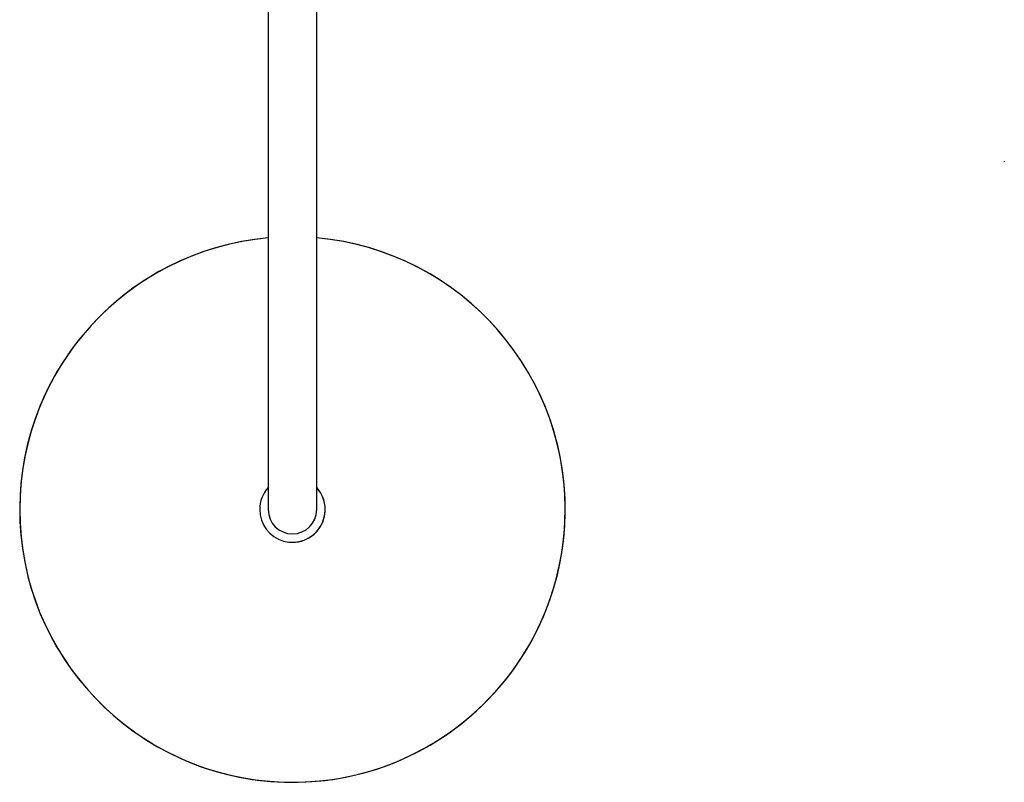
# Model space of a CAD drawing. Header units: millimetres. Extents: x 8 to 1603, y 12 to 2556.
# Tile 3 of 20: x 715 to 1076, y 763 to 1042. Entities that reach past the tile are written whole.
import ezdxf

# ---------------------------------------------------------------- set-up
doc = ezdxf.new("R2010")
doc.units = ezdxf.units.MM

msp = doc.modelspace()

# ---------------------------------------------------------------- linework, layer by layer
at = {"color": 7, "linetype": 'Continuous', "lineweight": 30}
for p, q in [((806.2, 1182.9), (806.2, 892.9)), ((824, 892.9), (824, 1182.9)), ((806.2, 892.9), (806.2, 862.9)), ((824, 862.9), (824, 892.9))]:
    msp.add_line(p, q, dxfattribs=at)
at = {"color": 7, "linetype": 'Continuous', "lineweight": 30, "flags": 128}
msp.add_lwpolyline([(1076.07, 990.68), (1076.07, 990.61), (1076.08, 990.33)], dxfattribs=at)
at = {"color": 7, "linetype": 'Continuous', "lineweight": 30}
for radius, start, end in [(100, 95.1061, 270), (100, 180, 84.8939), (100, 95.1061, 180), (100, 270, 84.8939), (12, 137.8736, 180), (12, 137.8736, 180), (12, 180, 42.1264), (12, 352.8808, 42.1264), (8.9, 180, 0), (12, 270, 352.8808)]:
    msp.add_arc((815.1, 862.9), radius, start, end, dxfattribs=at)

doc.saveas('drawing.dxf')
